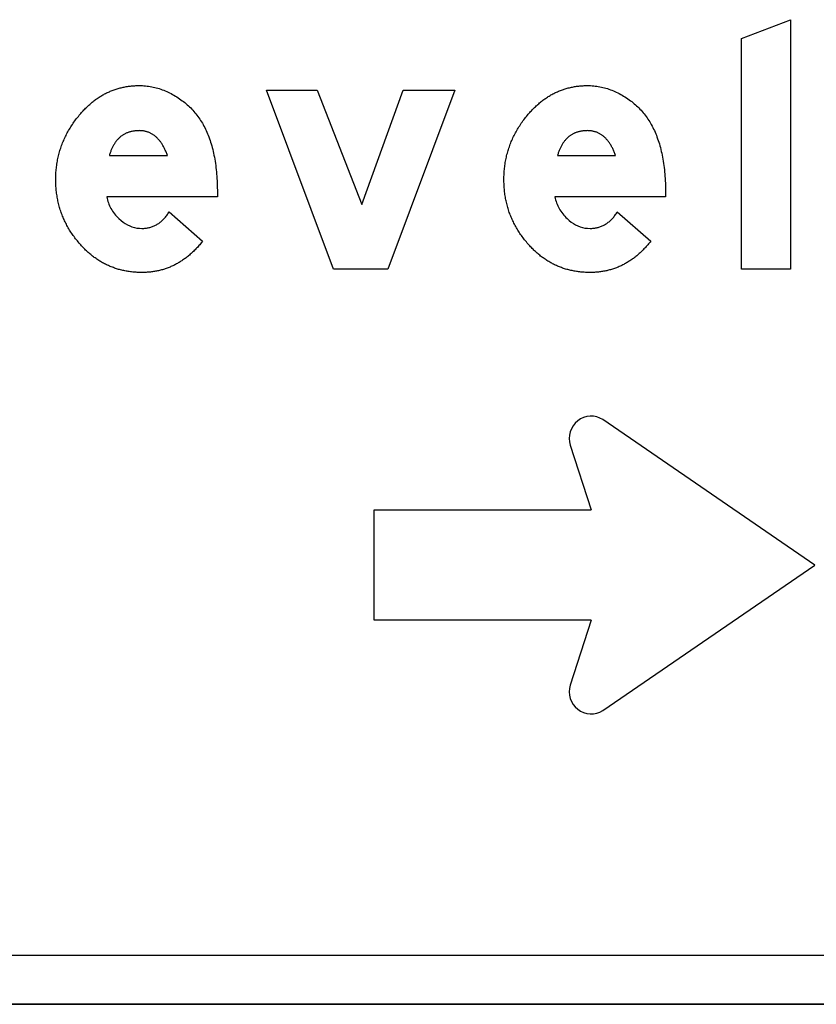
# Model space of a CAD drawing. Header units: millimetres. Extents: x 150 to 408, y 124 to 210.
# Tile 2 of 17: x 183 to 215, y 124 to 164. Entities that reach past the tile are written whole.
import ezdxf

# ---------------------------------------------------------------- set-up
doc = ezdxf.new("R2010")
doc.units = ezdxf.units.MM

msp = doc.modelspace()

# ---------------------------------------------------------------- linework, layer by layer
for p, q in [((215, 141.925, 1), (206.343869, 147.862027, 1)), ((215, 141.925, 1), (206.343869, 147.862027, 1)), ((205.008663, 146.823077, 1), (205.865, 144.175, 1)), ((205.008663, 146.823077, 1), (205.865, 144.175, 1)), ((197, 139.675, 1), (197, 144.175, 1)), ((197, 144.175, 1), (205.865, 144.175, 1)), ((197, 139.675, 1), (197, 144.175, 1)), ((197, 144.175, 1), (205.865, 144.175, 1)), ((206.343869, 135.987974, 1), (215, 141.925, 1)), ((206.343869, 135.987974, 1), (215, 141.925, 1)), ((205.865, 139.675, 1), (197, 139.675, 1)), ((205.865, 139.675, 1), (197, 139.675, 1)), ((205.865, 139.675, 1), (205.008663, 137.026923, 1)), ((205.865, 139.675, 1), (205.008663, 137.026923, 1)), ((159, 126, 1), (249, 126, 1)), ((159, 126, 1), (249, 126, 1)), ((159, 126, 1), (249, 126, 1)), ((159, 126, 1), (249, 126, 1)), ((150, 124, 1), (258, 124, 1)), ((150, 124, 1), (258, 124, 1)), ((249, 124, 1), (159, 124, 1)), ((249, 124, 1), (159, 124, 1)), ((249, 124, 1), (159, 124, 1)), ((249, 124, 1), (159, 124, 1))]:
    msp.add_line(p, q)
for points in [[(214.001761, 154.005302), (212.001761, 154.005302), (212.001761, 163.412614), (214.001761, 164.182364), (214.001761, 154.005302)], [(214.001761, 154.005302), (212.001761, 154.005302), (212.001761, 163.412614), (214.001761, 164.182364), (214.001761, 154.005302)], [(188.630449, 156.334614), (190.000074, 155.144989), (189.96983, 155.107077), (189.939381, 155.069734), (189.908727, 155.032962), (189.877868, 154.996759), (189.846804, 154.961127), (189.815536, 154.926065), (189.784062, 154.891573), (189.752384, 154.857651), (189.720501, 154.824299), (189.688413, 154.791518), (189.65612, 154.759306), (189.623622, 154.727665), (189.59092, 154.696593), (189.558012, 154.666092), (189.5249, 154.636161), (189.491583, 154.6068), (189.458061, 154.578009), (189.424334, 154.549789), (189.390402, 154.522138), (189.356266, 154.495057), (189.321924, 154.468547), (189.287378, 154.442607), (189.252627, 154.417237), (189.217671, 154.392437), (189.18251, 154.368207), (189.147144, 154.344547), (189.111573, 154.321457), (189.075798, 154.298938), (189.039818, 154.276988), (189.003632, 154.255609), (188.967242, 154.2348), (188.930647, 154.21456), (188.893847, 154.194891), (188.856843, 154.175793), (188.819633, 154.157264), (188.782219, 154.139305), (188.7446, 154.121917), (188.706776, 154.105098), (188.668747, 154.08885), (188.630513, 154.073172), (188.592074, 154.058064), (188.55343, 154.043526), (188.514582, 154.029558), (188.475529, 154.01616), (188.436271, 154.003333), (188.396808, 153.991075), (188.35714, 153.979388), (188.317267, 153.96827), (188.277189, 153.957723), (188.236907, 153.947746), (188.19642, 153.938339), (188.155727, 153.929503), (188.11483, 153.921236), (188.073729, 153.913539), (188.032422, 153.906413), (187.99091, 153.899856), (187.949194, 153.89387), (187.907272, 153.888454), (187.865146, 153.883608), (187.822815, 153.879332), (187.780279, 153.875627), (187.737538, 153.872491), (187.694593, 153.869925), (187.651442, 153.86793), (187.608087, 153.866505), (187.564526, 153.86565), (187.520761, 153.865364), (187.47265, 153.865657), (187.424795, 153.866533), (187.377197, 153.867994), (187.329856, 153.870039), (187.282772, 153.872669), (187.235945, 153.875883), (187.189375, 153.879681), (187.143061, 153.884063), (187.097005, 153.88903), (187.051205, 153.894582), (187.005663, 153.900717), (186.960377, 153.907437), (186.915348, 153.914741), (186.870576, 153.92263), (186.826061, 153.931103), (186.781803, 153.94016), (186.737802, 153.949802), (186.694057, 153.960028), (186.65057, 153.970838), (186.607339, 153.982233), (186.564366, 153.994212), (186.521649, 154.006775), (186.479189, 154.019923), (186.436986, 154.033655), (186.39504, 154.047971), (186.353351, 154.062872), (186.311918, 154.078357), (186.270743, 154.094426), (186.229824, 154.11108), (186.189163, 154.128318), (186.148758, 154.14614), (186.10861, 154.164547), (186.068719, 154.183538), (186.029085, 154.203114), (185.989708, 154.223273), (185.950588, 154.244018), (185.911725, 154.265346), (185.873118, 154.287259), (185.834769, 154.309756), (185.796676, 154.332837), (185.75884, 154.356503), (185.721261, 154.380753), (185.683939, 154.405588), (185.646874, 154.431007), (185.610066, 154.45701), (185.573515, 154.483597), (185.537221, 154.510769), (185.501183, 154.538525), (185.465403, 154.566866), (185.429879, 154.595791), (185.394612, 154.6253), (185.359602, 154.655394), (185.324849, 154.686072), (185.290353, 154.717334), (185.256114, 154.74918), (185.222132, 154.781611), (185.188406, 154.814627), (185.154938, 154.848226), (185.121726, 154.88241), (185.088772, 154.917179), (185.056074, 154.952531), (185.023633, 154.988468), (184.991449, 155.024989), (184.954455, 155.067384), (184.918165, 155.110064), (184.88258, 155.153028), (184.847699, 155.196277), (184.813524, 155.23981), (184.780052, 155.283628), (184.747286, 155.327731), (184.715224, 155.372119), (184.683867, 155.416791), (184.653215, 155.461749), (184.623267, 155.50699), (184.594024, 155.552517), (184.565485, 155.598328), (184.537651, 155.644424), (184.510522, 155.690805), (184.484098, 155.73747), (184.458378, 155.78442), (184.433362, 155.831655), (184.409052, 155.879174), (184.385446, 155.926979), (184.362545, 155.975068), (184.340348, 156.023441), (184.318856, 156.072099), (184.298069, 156.121043), (184.277986, 156.17027), (184.258608, 156.219783), (184.239935, 156.26958), (184.221966, 156.319662), (184.204702, 156.370028), (184.188143, 156.42068), (184.172288, 156.471616), (184.157138, 156.522836), (184.142692, 156.574342), (184.128952, 156.626132), (184.115915, 156.678207), (184.103584, 156.730566), (184.091957, 156.783211), (184.081035, 156.83614), (184.070818, 156.889353), (184.061305, 156.942852), (184.052497, 156.996635), (184.044393, 157.050703), (184.036994, 157.105055), (184.0303, 157.159692), (184.02431, 157.214614), (184.019025, 157.269821), (184.014445, 157.325312), (184.01057, 157.381088), (184.007399, 157.437149), (184.004932, 157.493495), (184.003171, 157.550125), (184.002114, 157.60704), (184.001761, 157.664239), (184.002145, 157.722504), (184.003297, 157.780529), (184.005216, 157.838314), (184.007904, 157.895859), (184.011359, 157.953164), (184.015582, 158.010229), (184.020572, 158.067054), (184.026331, 158.123639), (184.032857, 158.179984), (184.040151, 158.236089), (184.048213, 158.291954), (184.057043, 158.347579), (184.06664, 158.402964), (184.077006, 158.458109), (184.088139, 158.513014), (184.10004, 158.567679), (184.112708, 158.622104), (184.126145, 158.676289), (184.140349, 158.730234), (184.155321, 158.783939), (184.171061, 158.837404), (184.187569, 158.890629), (184.204844, 158.943614), (184.222888, 158.996359), (184.241699, 159.048864), (184.261278, 159.101129), (184.281624, 159.153154), (184.302739, 159.204939), (184.324621, 159.256484), (184.347271, 159.307789), (184.370689, 159.358854), (184.394875, 159.409679), (184.419828, 159.460264), (184.44555, 159.510609), (184.472039, 159.560714), (184.499296, 159.610579), (184.52732, 159.660204), (184.556113, 159.709589), (184.585673, 159.758734), (184.616001, 159.807639), (184.647097, 159.856304), (184.678961, 159.904729), (184.711592, 159.952914), (184.744992, 160.000859), (184.779159, 160.048564), (184.814094, 160.096029), (184.849796, 160.143254), (184.886267, 160.190239), (184.923505, 160.236984), (184.961511, 160.283489), (184.992861, 160.320997), (185.024431, 160.357914), (185.056221, 160.39424), (185.08823, 160.429975), (185.120458, 160.46512), (185.152907, 160.499674), (185.185575, 160.533637), (185.218463, 160.56701), (185.25157, 160.599792), (185.284897, 160.631983), (185.318444, 160.663584), (185.35221, 160.694594), (185.386196, 160.725014), (185.420402, 160.754842), (185.454827, 160.78408), (185.489472, 160.812728), (185.524337, 160.840784), (185.559421, 160.868251), (185.594725, 160.895126), (185.630249, 160.921411), (185.665993, 160.947105), (185.701956, 160.972208), (185.738138, 160.996721), (185.774541, 161.020643), (185.811163, 161.043974), (185.848004, 161.066715), (185.885066, 161.088865), (185.922347, 161.110424), (185.959848, 161.131393), (185.997568, 161.151771), (186.035508, 161.171558), (186.073668, 161.190755), (186.112047, 161.209361), (186.150646, 161.227377), (186.189465, 161.244801), (186.228503, 161.261635), (186.267761, 161.277879), (186.307239, 161.293531), (186.346936, 161.308593), (186.386853, 161.323065), (186.42699, 161.336945), (186.467346, 161.350235), (186.507922, 161.362935), (186.548718, 161.375043), (186.589733, 161.386561), (186.630968, 161.397489), (186.672423, 161.407826), (186.714097, 161.417572), (186.755991, 161.426727), (186.798105, 161.435292), (186.840438, 161.443266), (186.882991, 161.450649), (186.925764, 161.457442), (186.968756, 161.463644), (187.011968, 161.469255), (187.0554, 161.474276), (187.099051, 161.478706), (187.142922, 161.482545), (187.187013, 161.485794), (187.231323, 161.488452), (187.275853, 161.490519), (187.320603, 161.491996), (187.365572, 161.492882), (187.410761, 161.493177), (187.475064, 161.492436), (187.53912, 161.490215), (187.602929, 161.486512), (187.666491, 161.481328), (187.729807, 161.474663), (187.792876, 161.466516), (187.855698, 161.456889), (187.918273, 161.445781), (187.980602, 161.433191), (188.042684, 161.41912), (188.104519, 161.403568), (188.166107, 161.386535), (188.227449, 161.368021), (188.288544, 161.348025), (188.349392, 161.326549), (188.409993, 161.303591), (188.470348, 161.279152), (188.530456, 161.253233), (188.590317, 161.225831), (188.649931, 161.196949), (188.709299, 161.166586), (188.76842, 161.134741), (188.827294, 161.101416), (188.885922, 161.066609), (188.944303, 161.030321), (189.002437, 160.992552), (189.060324, 160.953302), (189.114296, 160.915586), (189.167282, 160.876895), (189.219281, 160.83723), (189.270294, 160.796589), (189.32032, 160.754974), (189.369359, 160.712383), (189.417412, 160.668818), (189.464478, 160.624278), (189.510558, 160.578763), (189.555652, 160.532273), (189.599758, 160.484809), (189.642879, 160.436369), (189.685012, 160.386955), (189.726159, 160.336565), (189.76632, 160.285201), (189.805494, 160.232862), (189.843681, 160.179548), (189.880882, 160.125259), (189.917097, 160.069995), (189.952324, 160.013757), (189.986566, 159.956543), (190.01982, 159.898355), (190.052089, 159.839192), (190.08337, 159.779053), (190.113665, 159.71794), (190.142974, 159.655853), (190.171296, 159.59279), (190.198631, 159.528752), (190.22498, 159.463739), (190.251281, 159.395339), (190.276625, 159.325817), (190.301013, 159.255173), (190.324445, 159.183407), (190.34692, 159.110518), (190.368439, 159.036508), (190.389002, 158.961376), (190.408608, 158.885122), (190.427257, 158.807746), (190.444951, 158.729248), (190.461688, 158.649628), (190.477468, 158.568886), (190.492292, 158.487022), (190.50616, 158.404036), (190.519071, 158.319929), (190.531026, 158.234699), (190.542025, 158.148347), (190.552067, 158.060873), (190.561152, 157.972277), (190.569282, 157.88256), (190.576455, 157.79172), (190.582671, 157.699758), (190.587931, 157.606675), (190.592235, 157.512469), (190.595583, 157.417142), (190.597974, 157.320692), (190.599408, 157.22312), (190.599886, 157.124427), (190.599886, 156.954489), (186.081136, 156.954489), (186.094808, 156.891263), (186.110822, 156.829052), (186.129179, 156.767857), (186.149879, 156.707677), (186.172921, 156.648513), (186.198306, 156.590364), (186.226034, 156.533232), (186.256105, 156.477114), (186.288519, 156.422013), (186.323275, 156.367927), (186.360374, 156.314857), (186.399816, 156.262802), (186.441601, 156.211763), (186.485728, 156.161739), (186.532198, 156.112732), (186.581011, 156.064739), (186.665786, 155.988741), (186.752161, 155.920744), (186.840136, 155.860751), (186.929711, 155.808759), (187.020886, 155.764771), (187.114461, 155.728782), (187.211236, 155.700791), (187.311211, 155.680797), (187.414386, 155.668801), (187.520761, 155.664802), (187.558876, 155.665319), (187.596574, 155.666869), (187.633856, 155.669453), (187.67072, 155.673071), (187.707169, 155.677723), (187.743201, 155.683408), (187.778816, 155.690127), (187.814014, 155.697879), (187.848797, 155.706665), (187.883162, 155.716485), (187.917111, 155.727338), (187.950643, 155.739226), (187.983759, 155.752146), (188.016458, 155.766101), (188.048741, 155.781089), (188.080607, 155.797111), (188.112057, 155.814166), (188.14309, 155.832255), (188.173706, 155.851378), (188.203906, 155.871534), (188.233689, 155.892724), (188.263056, 155.914948), (188.292006, 155.938205), (188.320539, 155.962496), (188.348656, 155.987821), (188.376356, 156.014179), (188.40364, 156.041572), (188.430508, 156.069997), (188.456958, 156.099457), (188.482992, 156.12995), (188.50861, 156.161476), (188.533811, 156.194037), (188.558595, 156.227631), (188.582963, 156.262258), (188.606914, 156.29792), (188.630449, 156.334614)], [(188.630449, 156.334614), (190.000074, 155.144989), (189.96983, 155.107077), (189.939381, 155.069734), (189.908727, 155.032962), (189.877868, 154.996759), (189.846804, 154.961127), (189.815536, 154.926065), (189.784062, 154.891573), (189.752384, 154.857651), (189.720501, 154.824299), (189.688413, 154.791518), (189.65612, 154.759306), (189.623622, 154.727665), (189.59092, 154.696593), (189.558012, 154.666092), (189.5249, 154.636161), (189.491583, 154.6068), (189.458061, 154.578009), (189.424334, 154.549789), (189.390402, 154.522138), (189.356266, 154.495057), (189.321924, 154.468547), (189.287378, 154.442607), (189.252627, 154.417237), (189.217671, 154.392437), (189.18251, 154.368207), (189.147144, 154.344547), (189.111573, 154.321457), (189.075798, 154.298938), (189.039818, 154.276988), (189.003632, 154.255609), (188.967242, 154.2348), (188.930647, 154.21456), (188.893847, 154.194891), (188.856843, 154.175793), (188.819633, 154.157264), (188.782219, 154.139305), (188.7446, 154.121917), (188.706776, 154.105098), (188.668747, 154.08885), (188.630513, 154.073172), (188.592074, 154.058064), (188.55343, 154.043526), (188.514582, 154.029558), (188.475529, 154.01616), (188.436271, 154.003333), (188.396808, 153.991075), (188.35714, 153.979388), (188.317267, 153.96827), (188.277189, 153.957723), (188.236907, 153.947746), (188.19642, 153.938339), (188.155727, 153.929503), (188.11483, 153.921236), (188.073729, 153.913539), (188.032422, 153.906413), (187.99091, 153.899856), (187.949194, 153.89387), (187.907272, 153.888454), (187.865146, 153.883608), (187.822815, 153.879332), (187.780279, 153.875627), (187.737538, 153.872491), (187.694593, 153.869925), (187.651442, 153.86793), (187.608087, 153.866505), (187.564526, 153.86565), (187.520761, 153.865364), (187.47265, 153.865657), (187.424795, 153.866533), (187.377197, 153.867994), (187.329856, 153.870039), (187.282772, 153.872669), (187.235945, 153.875883), (187.189375, 153.879681), (187.143061, 153.884063), (187.097005, 153.88903), (187.051205, 153.894582), (187.005663, 153.900717), (186.960377, 153.907437), (186.915348, 153.914741), (186.870576, 153.92263), (186.826061, 153.931103), (186.781803, 153.94016), (186.737802, 153.949802), (186.694057, 153.960028), (186.65057, 153.970838), (186.607339, 153.982233), (186.564366, 153.994212), (186.521649, 154.006775), (186.479189, 154.019923), (186.436986, 154.033655), (186.39504, 154.047971), (186.353351, 154.062872), (186.311918, 154.078357), (186.270743, 154.094426), (186.229824, 154.11108), (186.189163, 154.128318), (186.148758, 154.14614), (186.10861, 154.164547), (186.068719, 154.183538), (186.029085, 154.203114), (185.989708, 154.223273), (185.950588, 154.244018), (185.911725, 154.265346), (185.873118, 154.287259), (185.834769, 154.309756), (185.796676, 154.332837), (185.75884, 154.356503), (185.721261, 154.380753), (185.683939, 154.405588), (185.646874, 154.431007), (185.610066, 154.45701), (185.573515, 154.483597), (185.537221, 154.510769), (185.501183, 154.538525), (185.465403, 154.566866), (185.429879, 154.595791), (185.394612, 154.6253), (185.359602, 154.655394), (185.324849, 154.686072), (185.290353, 154.717334), (185.256114, 154.74918), (185.222132, 154.781611), (185.188406, 154.814627), (185.154938, 154.848226), (185.121726, 154.88241), (185.088772, 154.917179), (185.056074, 154.952531), (185.023633, 154.988468), (184.991449, 155.024989), (184.954455, 155.067384), (184.918165, 155.110064), (184.88258, 155.153028), (184.847699, 155.196277), (184.813524, 155.23981), (184.780052, 155.283628), (184.747286, 155.327731), (184.715224, 155.372119), (184.683867, 155.416791), (184.653215, 155.461749), (184.623267, 155.50699), (184.594024, 155.552517), (184.565485, 155.598328), (184.537651, 155.644424), (184.510522, 155.690805), (184.484098, 155.73747), (184.458378, 155.78442), (184.433362, 155.831655), (184.409052, 155.879174), (184.385446, 155.926979), (184.362545, 155.975068), (184.340348, 156.023441), (184.318856, 156.072099), (184.298069, 156.121043), (184.277986, 156.17027), (184.258608, 156.219783), (184.239935, 156.26958), (184.221966, 156.319662), (184.204702, 156.370028), (184.188143, 156.42068), (184.172288, 156.471616), (184.157138, 156.522836), (184.142692, 156.574342), (184.128952, 156.626132), (184.115915, 156.678207), (184.103584, 156.730566), (184.091957, 156.783211), (184.081035, 156.83614), (184.070818, 156.889353), (184.061305, 156.942852), (184.052497, 156.996635), (184.044393, 157.050703), (184.036994, 157.105055), (184.0303, 157.159692), (184.02431, 157.214614), (184.019025, 157.269821), (184.014445, 157.325312), (184.01057, 157.381088), (184.007399, 157.437149), (184.004932, 157.493495), (184.003171, 157.550125), (184.002114, 157.60704), (184.001761, 157.664239), (184.002145, 157.722504), (184.003297, 157.780529), (184.005216, 157.838314), (184.007904, 157.895859), (184.011359, 157.953164), (184.015582, 158.010229), (184.020572, 158.067054), (184.026331, 158.123639), (184.032857, 158.179984), (184.040151, 158.236089), (184.048213, 158.291954), (184.057043, 158.347579), (184.06664, 158.402964), (184.077006, 158.458109), (184.088139, 158.513014), (184.10004, 158.567679), (184.112708, 158.622104), (184.126145, 158.676289), (184.140349, 158.730234), (184.155321, 158.783939), (184.171061, 158.837404), (184.187569, 158.890629), (184.204844, 158.943614), (184.222888, 158.996359), (184.241699, 159.048864), (184.261278, 159.101129), (184.281624, 159.153154), (184.302739, 159.204939), (184.324621, 159.256484), (184.347271, 159.307789), (184.370689, 159.358854), (184.394875, 159.409679), (184.419828, 159.460264), (184.44555, 159.510609), (184.472039, 159.560714), (184.499296, 159.610579), (184.52732, 159.660204), (184.556113, 159.709589), (184.585673, 159.758734), (184.616001, 159.807639), (184.647097, 159.856304), (184.678961, 159.904729), (184.711592, 159.952914), (184.744992, 160.000859), (184.779159, 160.048564), (184.814094, 160.096029), (184.849796, 160.143254), (184.886267, 160.190239), (184.923505, 160.236984), (184.961511, 160.283489), (184.992861, 160.320997), (185.024431, 160.357914), (185.056221, 160.39424), (185.08823, 160.429975), (185.120458, 160.46512), (185.152907, 160.499674), (185.185575, 160.533637), (185.218463, 160.56701), (185.25157, 160.599792), (185.284897, 160.631983), (185.318444, 160.663584), (185.35221, 160.694594), (185.386196, 160.725014), (185.420402, 160.754842), (185.454827, 160.78408), (185.489472, 160.812728), (185.524337, 160.840784), (185.559421, 160.868251), (185.594725, 160.895126), (185.630249, 160.921411), (185.665993, 160.947105), (185.701956, 160.972208), (185.738138, 160.996721), (185.774541, 161.020643), (185.811163, 161.043974), (185.848004, 161.066715), (185.885066, 161.088865), (185.922347, 161.110424), (185.959848, 161.131393), (185.997568, 161.151771), (186.035508, 161.171558), (186.073668, 161.190755), (186.112047, 161.209361), (186.150646, 161.227377), (186.189465, 161.244801), (186.228503, 161.261635), (186.267761, 161.277879), (186.307239, 161.293531), (186.346936, 161.308593), (186.386853, 161.323065), (186.42699, 161.336945), (186.467346, 161.350235), (186.507922, 161.362935), (186.548718, 161.375043), (186.589733, 161.386561), (186.630968, 161.397489), (186.672423, 161.407826), (186.714097, 161.417572), (186.755991, 161.426727), (186.798105, 161.435292), (186.840438, 161.443266), (186.882991, 161.450649), (186.925764, 161.457442), (186.968756, 161.463644), (187.011968, 161.469255), (187.0554, 161.474276), (187.099051, 161.478706), (187.142922, 161.482545), (187.187013, 161.485794), (187.231323, 161.488452), (187.275853, 161.490519), (187.320603, 161.491996), (187.365572, 161.492882), (187.410761, 161.493177), (187.475064, 161.492436), (187.53912, 161.490215), (187.602929, 161.486512), (187.666491, 161.481328), (187.729807, 161.474663), (187.792876, 161.466516), (187.855698, 161.456889), (187.918273, 161.445781), (187.980602, 161.433191), (188.042684, 161.41912), (188.104519, 161.403568), (188.166107, 161.386535), (188.227449, 161.368021), (188.288544, 161.348025), (188.349392, 161.326549), (188.409993, 161.303591), (188.470348, 161.279152), (188.530456, 161.253233), (188.590317, 161.225831), (188.649931, 161.196949), (188.709299, 161.166586), (188.76842, 161.134741), (188.827294, 161.101416), (188.885922, 161.066609), (188.944303, 161.030321), (189.002437, 160.992552), (189.060324, 160.953302), (189.114296, 160.915586), (189.167282, 160.876895), (189.219281, 160.83723), (189.270294, 160.796589), (189.32032, 160.754974), (189.369359, 160.712383), (189.417412, 160.668818), (189.464478, 160.624278), (189.510558, 160.578763), (189.555652, 160.532273), (189.599758, 160.484809), (189.642879, 160.436369), (189.685012, 160.386955), (189.726159, 160.336565), (189.76632, 160.285201), (189.805494, 160.232862), (189.843681, 160.179548), (189.880882, 160.125259), (189.917097, 160.069995), (189.952324, 160.013757), (189.986566, 159.956543), (190.01982, 159.898355), (190.052089, 159.839192), (190.08337, 159.779053), (190.113665, 159.71794), (190.142974, 159.655853), (190.171296, 159.59279), (190.198631, 159.528752), (190.22498, 159.463739), (190.251281, 159.395339), (190.276625, 159.325817), (190.301013, 159.255173), (190.324445, 159.183407), (190.34692, 159.110518), (190.368439, 159.036508), (190.389002, 158.961376), (190.408608, 158.885122), (190.427257, 158.807746), (190.444951, 158.729248), (190.461688, 158.649628), (190.477468, 158.568886), (190.492292, 158.487022), (190.50616, 158.404036), (190.519071, 158.319929), (190.531026, 158.234699), (190.542025, 158.148347), (190.552067, 158.060873), (190.561152, 157.972277), (190.569282, 157.88256), (190.576455, 157.79172), (190.582671, 157.699758), (190.587931, 157.606675), (190.592235, 157.512469), (190.595583, 157.417142), (190.597974, 157.320692), (190.599408, 157.22312), (190.599886, 157.124427), (190.599886, 156.954489), (186.081136, 156.954489), (186.094808, 156.891263), (186.110822, 156.829052), (186.129179, 156.767857), (186.149879, 156.707677), (186.172921, 156.648513), (186.198306, 156.590364), (186.226034, 156.533232), (186.256105, 156.477114), (186.288519, 156.422013), (186.323275, 156.367927), (186.360374, 156.314857), (186.399816, 156.262802), (186.441601, 156.211763), (186.485728, 156.161739), (186.532198, 156.112732), (186.581011, 156.064739), (186.665786, 155.988741), (186.752161, 155.920744), (186.840136, 155.860751), (186.929711, 155.808759), (187.020886, 155.764771), (187.114461, 155.728782), (187.211236, 155.700791), (187.311211, 155.680797), (187.414386, 155.668801), (187.520761, 155.664802), (187.558876, 155.665319), (187.596574, 155.666869), (187.633856, 155.669453), (187.67072, 155.673071), (187.707169, 155.677723), (187.743201, 155.683408), (187.778816, 155.690127), (187.814014, 155.697879), (187.848797, 155.706665), (187.883162, 155.716485), (187.917111, 155.727338), (187.950643, 155.739226), (187.983759, 155.752146), (188.016458, 155.766101), (188.048741, 155.781089), (188.080607, 155.797111), (188.112057, 155.814166), (188.14309, 155.832255), (188.173706, 155.851378), (188.203906, 155.871534), (188.233689, 155.892724), (188.263056, 155.914948), (188.292006, 155.938205), (188.320539, 155.962496), (188.348656, 155.987821), (188.376356, 156.014179), (188.40364, 156.041572), (188.430508, 156.069997), (188.456958, 156.099457), (188.482992, 156.12995), (188.50861, 156.161476), (188.533811, 156.194037), (188.558595, 156.227631), (188.582963, 156.262258), (188.606914, 156.29792), (188.630449, 156.334614)], [(195.340949, 154.005302), (192.601761, 161.303239), (194.671199, 161.303239), (196.500636, 156.644552), (198.190136, 161.303239), (200.299574, 161.303239), (197.560324, 154.005302), (195.340949, 154.005302)], [(195.340949, 154.005302), (192.601761, 161.303239), (194.671199, 161.303239), (196.500636, 156.644552), (198.190136, 161.303239), (200.299574, 161.303239), (197.560324, 154.005302), (195.340949, 154.005302)], [(206.930449, 156.334614), (208.300074, 155.144989), (208.26983, 155.107077), (208.239381, 155.069734), (208.208727, 155.032962), (208.177868, 154.996759), (208.146804, 154.961127), (208.115536, 154.926065), (208.084062, 154.891573), (208.052384, 154.857651), (208.020501, 154.824299), (207.988413, 154.791518), (207.95612, 154.759306), (207.923622, 154.727665), (207.89092, 154.696593), (207.858012, 154.666092), (207.8249, 154.636161), (207.791583, 154.6068), (207.758061, 154.578009), (207.724334, 154.549789), (207.690402, 154.522138), (207.656266, 154.495057), (207.621924, 154.468547), (207.587378, 154.442607), (207.552627, 154.417237), (207.517671, 154.392437), (207.48251, 154.368207), (207.447144, 154.344547), (207.411573, 154.321457), (207.375798, 154.298938), (207.339818, 154.276988), (207.303632, 154.255609), (207.267242, 154.2348), (207.230647, 154.21456), (207.193847, 154.194891), (207.156843, 154.175793), (207.119633, 154.157264), (207.082219, 154.139305), (207.0446, 154.121917), (207.006776, 154.105098), (206.968747, 154.08885), (206.930513, 154.073172), (206.892074, 154.058064), (206.85343, 154.043526), (206.814582, 154.029558), (206.775529, 154.01616), (206.736271, 154.003333), (206.696808, 153.991075), (206.65714, 153.979388), (206.617267, 153.96827), (206.577189, 153.957723), (206.536907, 153.947746), (206.49642, 153.938339), (206.455727, 153.929503), (206.41483, 153.921236), (206.373729, 153.913539), (206.332422, 153.906413), (206.29091, 153.899856), (206.249194, 153.89387), (206.207272, 153.888454), (206.165146, 153.883608), (206.122815, 153.879332), (206.080279, 153.875627), (206.037538, 153.872491), (205.994593, 153.869925), (205.951442, 153.86793), (205.908087, 153.866505), (205.864526, 153.86565), (205.820761, 153.865364), (205.77265, 153.865657), (205.724795, 153.866533), (205.677197, 153.867994), (205.629856, 153.870039), (205.582772, 153.872669), (205.535945, 153.875883), (205.489375, 153.879681), (205.443061, 153.884063), (205.397005, 153.88903), (205.351205, 153.894582), (205.305663, 153.900717), (205.260377, 153.907437), (205.215348, 153.914741), (205.170576, 153.92263), (205.126061, 153.931103), (205.081803, 153.94016), (205.037802, 153.949802), (204.994057, 153.960028), (204.95057, 153.970838), (204.907339, 153.982233), (204.864366, 153.994212), (204.821649, 154.006775), (204.779189, 154.019923), (204.736986, 154.033655), (204.69504, 154.047971), (204.653351, 154.062872), (204.611918, 154.078357), (204.570743, 154.094426), (204.529824, 154.11108), (204.489163, 154.128318), (204.448758, 154.14614), (204.40861, 154.164547), (204.368719, 154.183538), (204.329085, 154.203114), (204.289708, 154.223273), (204.250588, 154.244018), (204.211725, 154.265346), (204.173118, 154.287259), (204.134769, 154.309756), (204.096676, 154.332837), (204.05884, 154.356503), (204.021261, 154.380753), (203.983939, 154.405588), (203.946874, 154.431007), (203.910066, 154.45701), (203.873515, 154.483597), (203.837221, 154.510769), (203.801183, 154.538525), (203.765403, 154.566866), (203.729879, 154.595791), (203.694612, 154.6253), (203.659602, 154.655394), (203.624849, 154.686072), (203.590353, 154.717334), (203.556114, 154.74918), (203.522132, 154.781611), (203.488406, 154.814627), (203.454938, 154.848226), (203.421726, 154.88241), (203.388772, 154.917179), (203.356074, 154.952531), (203.323633, 154.988468), (203.291449, 155.024989), (203.254455, 155.067384), (203.218165, 155.110064), (203.18258, 155.153028), (203.147699, 155.196277), (203.113524, 155.23981), (203.080052, 155.283628), (203.047286, 155.327731), (203.015224, 155.372119), (202.983867, 155.416791), (202.953215, 155.461749), (202.923267, 155.50699), (202.894024, 155.552517), (202.865485, 155.598328), (202.837651, 155.644424), (202.810522, 155.690805), (202.784098, 155.73747), (202.758378, 155.78442), (202.733362, 155.831655), (202.709052, 155.879174), (202.685446, 155.926979), (202.662545, 155.975068), (202.640348, 156.023441), (202.618856, 156.072099), (202.598069, 156.121043), (202.577986, 156.17027), (202.558608, 156.219783), (202.539935, 156.26958), (202.521966, 156.319662), (202.504702, 156.370028), (202.488143, 156.42068), (202.472288, 156.471616), (202.457138, 156.522836), (202.442692, 156.574342), (202.428952, 156.626132), (202.415915, 156.678207), (202.403584, 156.730566), (202.391957, 156.783211), (202.381035, 156.83614), (202.370818, 156.889353), (202.361305, 156.942852), (202.352497, 156.996635), (202.344393, 157.050703), (202.336994, 157.105055), (202.3303, 157.159692), (202.32431, 157.214614), (202.319025, 157.269821), (202.314445, 157.325312), (202.31057, 157.381088), (202.307399, 157.437149), (202.304932, 157.493495), (202.303171, 157.550125), (202.302114, 157.60704), (202.301761, 157.664239), (202.302145, 157.722504), (202.303297, 157.780529), (202.305216, 157.838314), (202.307904, 157.895859), (202.311359, 157.953164), (202.315582, 158.010229), (202.320572, 158.067054), (202.326331, 158.123639), (202.332857, 158.179984), (202.340151, 158.236089), (202.348213, 158.291954), (202.357043, 158.347579), (202.36664, 158.402964), (202.377006, 158.458109), (202.388139, 158.513014), (202.40004, 158.567679), (202.412708, 158.622104), (202.426145, 158.676289), (202.440349, 158.730234), (202.455321, 158.783939), (202.471061, 158.837404), (202.487569, 158.890629), (202.504844, 158.943614), (202.522888, 158.996359), (202.541699, 159.048864), (202.561278, 159.101129), (202.581624, 159.153154), (202.602739, 159.204939), (202.624621, 159.256484), (202.647271, 159.307789), (202.670689, 159.358854), (202.694875, 159.409679), (202.719828, 159.460264), (202.74555, 159.510609), (202.772039, 159.560714), (202.799296, 159.610579), (202.82732, 159.660204), (202.856113, 159.709589), (202.885673, 159.758734), (202.916001, 159.807639), (202.947097, 159.856304), (202.978961, 159.904729), (203.011592, 159.952914), (203.044992, 160.000859), (203.079159, 160.048564), (203.114094, 160.096029), (203.149796, 160.143254), (203.186267, 160.190239), (203.223505, 160.236984), (203.261511, 160.283489), (203.292861, 160.320997), (203.324431, 160.357914), (203.356221, 160.39424), (203.38823, 160.429975), (203.420458, 160.46512), (203.452907, 160.499674), (203.485575, 160.533637), (203.518463, 160.56701), (203.55157, 160.599792), (203.584897, 160.631983), (203.618444, 160.663584), (203.65221, 160.694594), (203.686196, 160.725014), (203.720402, 160.754842), (203.754827, 160.78408), (203.789472, 160.812728), (203.824337, 160.840784), (203.859421, 160.868251), (203.894725, 160.895126), (203.930249, 160.921411), (203.965993, 160.947105), (204.001956, 160.972208), (204.038138, 160.996721), (204.074541, 161.020643), (204.111163, 161.043974), (204.148004, 161.066715), (204.185066, 161.088865), (204.222347, 161.110424), (204.259848, 161.131393), (204.297568, 161.151771), (204.335508, 161.171558), (204.373668, 161.190755), (204.412047, 161.209361), (204.450646, 161.227377), (204.489465, 161.244801), (204.528503, 161.261635), (204.567761, 161.277879), (204.607239, 161.293531), (204.646936, 161.308593), (204.686853, 161.323065), (204.72699, 161.336945), (204.767346, 161.350235), (204.807922, 161.362935), (204.848718, 161.375043), (204.889733, 161.386561), (204.930968, 161.397489), (204.972423, 161.407826), (205.014097, 161.417572), (205.055991, 161.426727), (205.098105, 161.435292), (205.140438, 161.443266), (205.182991, 161.450649), (205.225764, 161.457442), (205.268756, 161.463644), (205.311968, 161.469255), (205.3554, 161.474276), (205.399051, 161.478706), (205.442922, 161.482545), (205.487013, 161.485794), (205.531323, 161.488452), (205.575853, 161.490519), (205.620603, 161.491996), (205.665572, 161.492882), (205.710761, 161.493177), (205.775064, 161.492436), (205.83912, 161.490215), (205.902929, 161.486512), (205.966491, 161.481328), (206.029807, 161.474663), (206.092876, 161.466516), (206.155698, 161.456889), (206.218273, 161.445781), (206.280602, 161.433191), (206.342684, 161.41912), (206.404519, 161.403568), (206.466107, 161.386535), (206.527449, 161.368021), (206.588544, 161.348025), (206.649392, 161.326549), (206.709993, 161.303591), (206.770348, 161.279152), (206.830456, 161.253233), (206.890317, 161.225831), (206.949931, 161.196949), (207.009299, 161.166586), (207.06842, 161.134741), (207.127294, 161.101416), (207.185922, 161.066609), (207.244303, 161.030321), (207.302437, 160.992552), (207.360324, 160.953302), (207.414296, 160.915586), (207.467282, 160.876895), (207.519281, 160.83723), (207.570294, 160.796589), (207.62032, 160.754974), (207.669359, 160.712383), (207.717412, 160.668818), (207.764478, 160.624278), (207.810558, 160.578763), (207.855652, 160.532273), (207.899758, 160.484809), (207.942879, 160.436369), (207.985012, 160.386955), (208.026159, 160.336565), (208.06632, 160.285201), (208.105494, 160.232862), (208.143681, 160.179548), (208.180882, 160.125259), (208.217097, 160.069995), (208.252324, 160.013757), (208.286566, 159.956543), (208.31982, 159.898355), (208.352089, 159.839192), (208.38337, 159.779053), (208.413665, 159.71794), (208.442974, 159.655853), (208.471296, 159.59279), (208.498631, 159.528752), (208.52498, 159.463739), (208.551281, 159.395339), (208.576625, 159.325817), (208.601013, 159.255173), (208.624445, 159.183407), (208.64692, 159.110518), (208.668439, 159.036508), (208.689002, 158.961376), (208.708608, 158.885122), (208.727257, 158.807746), (208.744951, 158.729248), (208.761688, 158.649628), (208.777468, 158.568886), (208.792292, 158.487022), (208.80616, 158.404036), (208.819071, 158.319929), (208.831026, 158.234699), (208.842025, 158.148347), (208.852067, 158.060873), (208.861152, 157.972277), (208.869282, 157.88256), (208.876455, 157.79172), (208.882671, 157.699758), (208.887931, 157.606675), (208.892235, 157.512469), (208.895583, 157.417142), (208.897974, 157.320692), (208.899408, 157.22312), (208.899886, 157.124427), (208.899886, 156.954489), (204.381136, 156.954489), (204.394808, 156.891263), (204.410822, 156.829052), (204.429179, 156.767857), (204.449879, 156.707677), (204.472921, 156.648513), (204.498306, 156.590364), (204.526034, 156.533232), (204.556105, 156.477114), (204.588519, 156.422013), (204.623275, 156.367927), (204.660374, 156.314857), (204.699816, 156.262802), (204.741601, 156.211763), (204.785728, 156.161739), (204.832198, 156.112732), (204.881011, 156.064739), (204.965786, 155.988741), (205.052161, 155.920744), (205.140136, 155.860751), (205.229711, 155.808759), (205.320886, 155.764771), (205.414461, 155.728782), (205.511236, 155.700791), (205.611211, 155.680797), (205.714386, 155.668801), (205.820761, 155.664802), (205.858876, 155.665319), (205.896574, 155.666869), (205.933856, 155.669453), (205.97072, 155.673071), (206.007169, 155.677723), (206.043201, 155.683408), (206.078816, 155.690127), (206.114014, 155.697879), (206.148797, 155.706665), (206.183162, 155.716485), (206.217111, 155.727338), (206.250643, 155.739226), (206.283759, 155.752146), (206.316458, 155.766101), (206.348741, 155.781089), (206.380607, 155.797111), (206.412057, 155.814166), (206.44309, 155.832255), (206.473706, 155.851378), (206.503906, 155.871534), (206.533689, 155.892724), (206.563056, 155.914948), (206.592006, 155.938205), (206.620539, 155.962496), (206.648656, 155.987821), (206.676356, 156.014179), (206.70364, 156.041572), (206.730508, 156.069997), (206.756958, 156.099457), (206.782992, 156.12995), (206.80861, 156.161476), (206.833811, 156.194037), (206.858595, 156.227631), (206.882963, 156.262258), (206.906914, 156.29792), (206.930449, 156.334614)], [(206.930449, 156.334614), (208.300074, 155.144989), (208.26983, 155.107077), (208.239381, 155.069734), (208.208727, 155.032962), (208.177868, 154.996759), (208.146804, 154.961127), (208.115536, 154.926065), (208.084062, 154.891573), (208.052384, 154.857651), (208.020501, 154.824299), (207.988413, 154.791518), (207.95612, 154.759306), (207.923622, 154.727665), (207.89092, 154.696593), (207.858012, 154.666092), (207.8249, 154.636161), (207.791583, 154.6068), (207.758061, 154.578009), (207.724334, 154.549789), (207.690402, 154.522138), (207.656266, 154.495057), (207.621924, 154.468547), (207.587378, 154.442607), (207.552627, 154.417237), (207.517671, 154.392437), (207.48251, 154.368207), (207.447144, 154.344547), (207.411573, 154.321457), (207.375798, 154.298938), (207.339818, 154.276988), (207.303632, 154.255609), (207.267242, 154.2348), (207.230647, 154.21456), (207.193847, 154.194891), (207.156843, 154.175793), (207.119633, 154.157264), (207.082219, 154.139305), (207.0446, 154.121917), (207.006776, 154.105098), (206.968747, 154.08885), (206.930513, 154.073172), (206.892074, 154.058064), (206.85343, 154.043526), (206.814582, 154.029558), (206.775529, 154.01616), (206.736271, 154.003333), (206.696808, 153.991075), (206.65714, 153.979388), (206.617267, 153.96827), (206.577189, 153.957723), (206.536907, 153.947746), (206.49642, 153.938339), (206.455727, 153.929503), (206.41483, 153.921236), (206.373729, 153.913539), (206.332422, 153.906413), (206.29091, 153.899856), (206.249194, 153.89387), (206.207272, 153.888454), (206.165146, 153.883608), (206.122815, 153.879332), (206.080279, 153.875627), (206.037538, 153.872491), (205.994593, 153.869925), (205.951442, 153.86793), (205.908087, 153.866505), (205.864526, 153.86565), (205.820761, 153.865364), (205.77265, 153.865657), (205.724795, 153.866533), (205.677197, 153.867994), (205.629856, 153.870039), (205.582772, 153.872669), (205.535945, 153.875883), (205.489375, 153.879681), (205.443061, 153.884063), (205.397005, 153.88903), (205.351205, 153.894582), (205.305663, 153.900717), (205.260377, 153.907437), (205.215348, 153.914741), (205.170576, 153.92263), (205.126061, 153.931103), (205.081803, 153.94016), (205.037802, 153.949802), (204.994057, 153.960028), (204.95057, 153.970838), (204.907339, 153.982233), (204.864366, 153.994212), (204.821649, 154.006775), (204.779189, 154.019923), (204.736986, 154.033655), (204.69504, 154.047971), (204.653351, 154.062872), (204.611918, 154.078357), (204.570743, 154.094426), (204.529824, 154.11108), (204.489163, 154.128318), (204.448758, 154.14614), (204.40861, 154.164547), (204.368719, 154.183538), (204.329085, 154.203114), (204.289708, 154.223273), (204.250588, 154.244018), (204.211725, 154.265346), (204.173118, 154.287259), (204.134769, 154.309756), (204.096676, 154.332837), (204.05884, 154.356503), (204.021261, 154.380753), (203.983939, 154.405588), (203.946874, 154.431007), (203.910066, 154.45701), (203.873515, 154.483597), (203.837221, 154.510769), (203.801183, 154.538525), (203.765403, 154.566866), (203.729879, 154.595791), (203.694612, 154.6253), (203.659602, 154.655394), (203.624849, 154.686072), (203.590353, 154.717334), (203.556114, 154.74918), (203.522132, 154.781611), (203.488406, 154.814627), (203.454938, 154.848226), (203.421726, 154.88241), (203.388772, 154.917179), (203.356074, 154.952531), (203.323633, 154.988468), (203.291449, 155.024989), (203.254455, 155.067384), (203.218165, 155.110064), (203.18258, 155.153028), (203.147699, 155.196277), (203.113524, 155.23981), (203.080052, 155.283628), (203.047286, 155.327731), (203.015224, 155.372119), (202.983867, 155.416791), (202.953215, 155.461749), (202.923267, 155.50699), (202.894024, 155.552517), (202.865485, 155.598328), (202.837651, 155.644424), (202.810522, 155.690805), (202.784098, 155.73747), (202.758378, 155.78442), (202.733362, 155.831655), (202.709052, 155.879174), (202.685446, 155.926979), (202.662545, 155.975068), (202.640348, 156.023441), (202.618856, 156.072099), (202.598069, 156.121043), (202.577986, 156.17027), (202.558608, 156.219783), (202.539935, 156.26958), (202.521966, 156.319662), (202.504702, 156.370028), (202.488143, 156.42068), (202.472288, 156.471616), (202.457138, 156.522836), (202.442692, 156.574342), (202.428952, 156.626132), (202.415915, 156.678207), (202.403584, 156.730566), (202.391957, 156.783211), (202.381035, 156.83614), (202.370818, 156.889353), (202.361305, 156.942852), (202.352497, 156.996635), (202.344393, 157.050703), (202.336994, 157.105055), (202.3303, 157.159692), (202.32431, 157.214614), (202.319025, 157.269821), (202.314445, 157.325312), (202.31057, 157.381088), (202.307399, 157.437149), (202.304932, 157.493495), (202.303171, 157.550125), (202.302114, 157.60704), (202.301761, 157.664239), (202.302145, 157.722504), (202.303297, 157.780529), (202.305216, 157.838314), (202.307904, 157.895859), (202.311359, 157.953164), (202.315582, 158.010229), (202.320572, 158.067054), (202.326331, 158.123639), (202.332857, 158.179984), (202.340151, 158.236089), (202.348213, 158.291954), (202.357043, 158.347579), (202.36664, 158.402964), (202.377006, 158.458109), (202.388139, 158.513014), (202.40004, 158.567679), (202.412708, 158.622104), (202.426145, 158.676289), (202.440349, 158.730234), (202.455321, 158.783939), (202.471061, 158.837404), (202.487569, 158.890629), (202.504844, 158.943614), (202.522888, 158.996359), (202.541699, 159.048864), (202.561278, 159.101129), (202.581624, 159.153154), (202.602739, 159.204939), (202.624621, 159.256484), (202.647271, 159.307789), (202.670689, 159.358854), (202.694875, 159.409679), (202.719828, 159.460264), (202.74555, 159.510609), (202.772039, 159.560714), (202.799296, 159.610579), (202.82732, 159.660204), (202.856113, 159.709589), (202.885673, 159.758734), (202.916001, 159.807639), (202.947097, 159.856304), (202.978961, 159.904729), (203.011592, 159.952914), (203.044992, 160.000859), (203.079159, 160.048564), (203.114094, 160.096029), (203.149796, 160.143254), (203.186267, 160.190239), (203.223505, 160.236984), (203.261511, 160.283489), (203.292861, 160.320997), (203.324431, 160.357914), (203.356221, 160.39424), (203.38823, 160.429975), (203.420458, 160.46512), (203.452907, 160.499674), (203.485575, 160.533637), (203.518463, 160.56701), (203.55157, 160.599792), (203.584897, 160.631983), (203.618444, 160.663584), (203.65221, 160.694594), (203.686196, 160.725014), (203.720402, 160.754842), (203.754827, 160.78408), (203.789472, 160.812728), (203.824337, 160.840784), (203.859421, 160.868251), (203.894725, 160.895126), (203.930249, 160.921411), (203.965993, 160.947105), (204.001956, 160.972208), (204.038138, 160.996721), (204.074541, 161.020643), (204.111163, 161.043974), (204.148004, 161.066715), (204.185066, 161.088865), (204.222347, 161.110424), (204.259848, 161.131393), (204.297568, 161.151771), (204.335508, 161.171558), (204.373668, 161.190755), (204.412047, 161.209361), (204.450646, 161.227377), (204.489465, 161.244801), (204.528503, 161.261635), (204.567761, 161.277879), (204.607239, 161.293531), (204.646936, 161.308593), (204.686853, 161.323065), (204.72699, 161.336945), (204.767346, 161.350235), (204.807922, 161.362935), (204.848718, 161.375043), (204.889733, 161.386561), (204.930968, 161.397489), (204.972423, 161.407826), (205.014097, 161.417572), (205.055991, 161.426727), (205.098105, 161.435292), (205.140438, 161.443266), (205.182991, 161.450649), (205.225764, 161.457442), (205.268756, 161.463644), (205.311968, 161.469255), (205.3554, 161.474276), (205.399051, 161.478706), (205.442922, 161.482545), (205.487013, 161.485794), (205.531323, 161.488452), (205.575853, 161.490519), (205.620603, 161.491996), (205.665572, 161.492882), (205.710761, 161.493177), (205.775064, 161.492436), (205.83912, 161.490215), (205.902929, 161.486512), (205.966491, 161.481328), (206.029807, 161.474663), (206.092876, 161.466516), (206.155698, 161.456889), (206.218273, 161.445781), (206.280602, 161.433191), (206.342684, 161.41912), (206.404519, 161.403568), (206.466107, 161.386535), (206.527449, 161.368021), (206.588544, 161.348025), (206.649392, 161.326549), (206.709993, 161.303591), (206.770348, 161.279152), (206.830456, 161.253233), (206.890317, 161.225831), (206.949931, 161.196949), (207.009299, 161.166586), (207.06842, 161.134741), (207.127294, 161.101416), (207.185922, 161.066609), (207.244303, 161.030321), (207.302437, 160.992552), (207.360324, 160.953302), (207.414296, 160.915586), (207.467282, 160.876895), (207.519281, 160.83723), (207.570294, 160.796589), (207.62032, 160.754974), (207.669359, 160.712383), (207.717412, 160.668818), (207.764478, 160.624278), (207.810558, 160.578763), (207.855652, 160.532273), (207.899758, 160.484809), (207.942879, 160.436369), (207.985012, 160.386955), (208.026159, 160.336565), (208.06632, 160.285201), (208.105494, 160.232862), (208.143681, 160.179548), (208.180882, 160.125259), (208.217097, 160.069995), (208.252324, 160.013757), (208.286566, 159.956543), (208.31982, 159.898355), (208.352089, 159.839192), (208.38337, 159.779053), (208.413665, 159.71794), (208.442974, 159.655853), (208.471296, 159.59279), (208.498631, 159.528752), (208.52498, 159.463739), (208.551281, 159.395339), (208.576625, 159.325817), (208.601013, 159.255173), (208.624445, 159.183407), (208.64692, 159.110518), (208.668439, 159.036508), (208.689002, 158.961376), (208.708608, 158.885122), (208.727257, 158.807746), (208.744951, 158.729248), (208.761688, 158.649628), (208.777468, 158.568886), (208.792292, 158.487022), (208.80616, 158.404036), (208.819071, 158.319929), (208.831026, 158.234699), (208.842025, 158.148347), (208.852067, 158.060873), (208.861152, 157.972277), (208.869282, 157.88256), (208.876455, 157.79172), (208.882671, 157.699758), (208.887931, 157.606675), (208.892235, 157.512469), (208.895583, 157.417142), (208.897974, 157.320692), (208.899408, 157.22312), (208.899886, 157.124427), (208.899886, 156.954489), (204.381136, 156.954489), (204.394808, 156.891263), (204.410822, 156.829052), (204.429179, 156.767857), (204.449879, 156.707677), (204.472921, 156.648513), (204.498306, 156.590364), (204.526034, 156.533232), (204.556105, 156.477114), (204.588519, 156.422013), (204.623275, 156.367927), (204.660374, 156.314857), (204.699816, 156.262802), (204.741601, 156.211763), (204.785728, 156.161739), (204.832198, 156.112732), (204.881011, 156.064739), (204.965786, 155.988741), (205.052161, 155.920744), (205.140136, 155.860751), (205.229711, 155.808759), (205.320886, 155.764771), (205.414461, 155.728782), (205.511236, 155.700791), (205.611211, 155.680797), (205.714386, 155.668801), (205.820761, 155.664802), (205.858876, 155.665319), (205.896574, 155.666869), (205.933856, 155.669453), (205.97072, 155.673071), (206.007169, 155.677723), (206.043201, 155.683408), (206.078816, 155.690127), (206.114014, 155.697879), (206.148797, 155.706665), (206.183162, 155.716485), (206.217111, 155.727338), (206.250643, 155.739226), (206.283759, 155.752146), (206.316458, 155.766101), (206.348741, 155.781089), (206.380607, 155.797111), (206.412057, 155.814166), (206.44309, 155.832255), (206.473706, 155.851378), (206.503906, 155.871534), (206.533689, 155.892724), (206.563056, 155.914948), (206.592006, 155.938205), (206.620539, 155.962496), (206.648656, 155.987821), (206.676356, 156.014179), (206.70364, 156.041572), (206.730508, 156.069997), (206.756958, 156.099457), (206.782992, 156.12995), (206.80861, 156.161476), (206.833811, 156.194037), (206.858595, 156.227631), (206.882963, 156.262258), (206.906914, 156.29792), (206.930449, 156.334614)], [(186.191136, 158.643989), (188.560449, 158.643989), (188.546973, 158.681039), (188.533202, 158.717396), (188.519136, 158.753061), (188.504775, 158.788033), (188.490119, 158.822312), (188.475169, 158.855899), (188.459923, 158.888794), (188.444383, 158.920996), (188.428548, 158.952505), (188.412418, 158.983322), (188.395993, 159.013446), (188.379273, 159.042878), (188.362258, 159.071618), (188.344949, 159.099665), (188.327344, 159.127019), (188.309445, 159.153681), (188.291251, 159.17965), (188.272761, 159.204927), (188.253977, 159.229511), (188.234898, 159.253403), (188.215525, 159.276602), (188.195856, 159.299109), (188.175892, 159.320923), (188.155634, 159.342045), (188.135081, 159.362474), (188.114233, 159.382211), (188.09309, 159.401255), (188.071652, 159.419607), (188.049919, 159.437266), (188.027891, 159.454233), (188.005568, 159.470507), (187.982951, 159.486088), (187.960039, 159.500977), (187.936831, 159.515174), (187.913329, 159.528678), (187.889532, 159.541489), (187.86544, 159.553609), (187.841054, 159.565035), (187.816372, 159.575769), (187.791395, 159.58581), (187.766124, 159.595159), (187.740558, 159.603816), (187.714696, 159.61178), (187.68854, 159.619051), (187.66209, 159.62563), (187.635344, 159.631516), (187.608303, 159.63671), (187.580967, 159.641212), (187.553337, 159.645021), (187.525412, 159.648137), (187.497191, 159.650561), (187.468676, 159.652292), (187.439866, 159.653331), (187.410761, 159.653677), (187.37943, 159.653387), (187.348467, 159.652517), (187.317871, 159.651066), (187.287643, 159.649036), (187.257782, 159.646426), (187.228289, 159.643235), (187.199163, 159.639464), (187.170405, 159.635113), (187.142014, 159.630182), (187.113991, 159.624671), (187.086336, 159.61858), (187.059048, 159.611909), (187.032128, 159.604657), (187.005575, 159.596826), (186.97939, 159.588414), (186.953573, 159.579422), (186.928123, 159.569851), (186.90304, 159.559699), (186.878325, 159.548967), (186.853978, 159.537654), (186.829998, 159.525762), (186.806386, 159.51329), (186.783142, 159.500237), (186.760265, 159.486604), (186.737755, 159.472392), (186.715613, 159.457599), (186.693839, 159.442226), (186.672432, 159.426273), (186.651393, 159.409739), (186.630722, 159.392626), (186.610417, 159.374932), (186.590481, 159.356659), (186.570912, 159.337805), (186.551711, 159.318371), (186.532877, 159.298357), (186.514411, 159.277763), (186.496312, 159.256589), (186.478581, 159.234835), (186.461218, 159.212501), (186.444222, 159.189586), (186.427593, 159.166092), (186.411332, 159.142017), (186.395439, 159.117362), (186.379913, 159.092127), (186.364755, 159.066312), (186.349965, 159.039917), (186.335542, 159.012942), (186.321486, 158.985386), (186.307799, 158.957251), (186.294478, 158.928535), (186.281526, 158.899239), (186.26894, 158.869364), (186.256723, 158.838908), (186.244873, 158.807872), (186.23339, 158.776255), (186.222276, 158.744059), (186.211528, 158.711283), (186.201149, 158.677926), (186.191136, 158.643989)], [(186.191136, 158.643989), (188.560449, 158.643989), (188.546973, 158.681039), (188.533202, 158.717396), (188.519136, 158.753061), (188.504775, 158.788033), (188.490119, 158.822312), (188.475169, 158.855899), (188.459923, 158.888794), (188.444383, 158.920996), (188.428548, 158.952505), (188.412418, 158.983322), (188.395993, 159.013446), (188.379273, 159.042878), (188.362258, 159.071618), (188.344949, 159.099665), (188.327344, 159.127019), (188.309445, 159.153681), (188.291251, 159.17965), (188.272761, 159.204927), (188.253977, 159.229511), (188.234898, 159.253403), (188.215525, 159.276602), (188.195856, 159.299109), (188.175892, 159.320923), (188.155634, 159.342045), (188.135081, 159.362474), (188.114233, 159.382211), (188.09309, 159.401255), (188.071652, 159.419607), (188.049919, 159.437266), (188.027891, 159.454233), (188.005568, 159.470507), (187.982951, 159.486088), (187.960039, 159.500977), (187.936831, 159.515174), (187.913329, 159.528678), (187.889532, 159.541489), (187.86544, 159.553609), (187.841054, 159.565035), (187.816372, 159.575769), (187.791395, 159.58581), (187.766124, 159.595159), (187.740558, 159.603816), (187.714696, 159.61178), (187.68854, 159.619051), (187.66209, 159.62563), (187.635344, 159.631516), (187.608303, 159.63671), (187.580967, 159.641212), (187.553337, 159.645021), (187.525412, 159.648137), (187.497191, 159.650561), (187.468676, 159.652292), (187.439866, 159.653331), (187.410761, 159.653677), (187.37943, 159.653387), (187.348467, 159.652517), (187.317871, 159.651066), (187.287643, 159.649036), (187.257782, 159.646426), (187.228289, 159.643235), (187.199163, 159.639464), (187.170405, 159.635113), (187.142014, 159.630182), (187.113991, 159.624671), (187.086336, 159.61858), (187.059048, 159.611909), (187.032128, 159.604657), (187.005575, 159.596826), (186.97939, 159.588414), (186.953573, 159.579422), (186.928123, 159.569851), (186.90304, 159.559699), (186.878325, 159.548967), (186.853978, 159.537654), (186.829998, 159.525762), (186.806386, 159.51329), (186.783142, 159.500237), (186.760265, 159.486604), (186.737755, 159.472392), (186.715613, 159.457599), (186.693839, 159.442226), (186.672432, 159.426273), (186.651393, 159.409739), (186.630722, 159.392626), (186.610417, 159.374932), (186.590481, 159.356659), (186.570912, 159.337805), (186.551711, 159.318371), (186.532877, 159.298357), (186.514411, 159.277763), (186.496312, 159.256589), (186.478581, 159.234835), (186.461218, 159.212501), (186.444222, 159.189586), (186.427593, 159.166092), (186.411332, 159.142017), (186.395439, 159.117362), (186.379913, 159.092127), (186.364755, 159.066312), (186.349965, 159.039917), (186.335542, 159.012942), (186.321486, 158.985386), (186.307799, 158.957251), (186.294478, 158.928535), (186.281526, 158.899239), (186.26894, 158.869364), (186.256723, 158.838908), (186.244873, 158.807872), (186.23339, 158.776255), (186.222276, 158.744059), (186.211528, 158.711283), (186.201149, 158.677926), (186.191136, 158.643989)], [(204.491136, 158.643989), (206.860449, 158.643989), (206.846973, 158.681039), (206.833202, 158.717396), (206.819136, 158.753061), (206.804775, 158.788033), (206.790119, 158.822312), (206.775169, 158.855899), (206.759923, 158.888794), (206.744383, 158.920996), (206.728548, 158.952505), (206.712418, 158.983322), (206.695993, 159.013446), (206.679273, 159.042878), (206.662258, 159.071618), (206.644949, 159.099665), (206.627344, 159.127019), (206.609445, 159.153681), (206.591251, 159.17965), (206.572761, 159.204927), (206.553977, 159.229511), (206.534898, 159.253403), (206.515525, 159.276602), (206.495856, 159.299109), (206.475892, 159.320923), (206.455634, 159.342045), (206.435081, 159.362474), (206.414233, 159.382211), (206.39309, 159.401255), (206.371652, 159.419607), (206.349919, 159.437266), (206.327891, 159.454233), (206.305568, 159.470507), (206.282951, 159.486088), (206.260039, 159.500977), (206.236831, 159.515174), (206.213329, 159.528678), (206.189532, 159.541489), (206.16544, 159.553609), (206.141054, 159.565035), (206.116372, 159.575769), (206.091395, 159.58581), (206.066124, 159.595159), (206.040558, 159.603816), (206.014696, 159.61178), (205.98854, 159.619051), (205.96209, 159.62563), (205.935344, 159.631516), (205.908303, 159.63671), (205.880967, 159.641212), (205.853337, 159.645021), (205.825412, 159.648137), (205.797191, 159.650561), (205.768676, 159.652292), (205.739866, 159.653331), (205.710761, 159.653677), (205.67943, 159.653387), (205.648467, 159.652517), (205.617871, 159.651066), (205.587643, 159.649036), (205.557782, 159.646426), (205.528289, 159.643235), (205.499163, 159.639464), (205.470405, 159.635113), (205.442014, 159.630182), (205.413991, 159.624671), (205.386336, 159.61858), (205.359048, 159.611909), (205.332128, 159.604657), (205.305575, 159.596826), (205.27939, 159.588414), (205.253573, 159.579422), (205.228123, 159.569851), (205.20304, 159.559699), (205.178325, 159.548967), (205.153978, 159.537654), (205.129998, 159.525762), (205.106386, 159.51329), (205.083142, 159.500237), (205.060265, 159.486604), (205.037755, 159.472392), (205.015613, 159.457599), (204.993839, 159.442226), (204.972432, 159.426273), (204.951393, 159.409739), (204.930722, 159.392626), (204.910417, 159.374932), (204.890481, 159.356659), (204.870912, 159.337805), (204.851711, 159.318371), (204.832877, 159.298357), (204.814411, 159.277763), (204.796312, 159.256589), (204.778581, 159.234835), (204.761218, 159.212501), (204.744222, 159.189586), (204.727593, 159.166092), (204.711332, 159.142017), (204.695439, 159.117362), (204.679913, 159.092127), (204.664755, 159.066312), (204.649965, 159.039917), (204.635542, 159.012942), (204.621486, 158.985386), (204.607799, 158.957251), (204.594478, 158.928535), (204.581526, 158.899239), (204.56894, 158.869364), (204.556723, 158.838908), (204.544873, 158.807872), (204.53339, 158.776255), (204.522276, 158.744059), (204.511528, 158.711283), (204.501149, 158.677926), (204.491136, 158.643989)], [(204.491136, 158.643989), (206.860449, 158.643989), (206.846973, 158.681039), (206.833202, 158.717396), (206.819136, 158.753061), (206.804775, 158.788033), (206.790119, 158.822312), (206.775169, 158.855899), (206.759923, 158.888794), (206.744383, 158.920996), (206.728548, 158.952505), (206.712418, 158.983322), (206.695993, 159.013446), (206.679273, 159.042878), (206.662258, 159.071618), (206.644949, 159.099665), (206.627344, 159.127019), (206.609445, 159.153681), (206.591251, 159.17965), (206.572761, 159.204927), (206.553977, 159.229511), (206.534898, 159.253403), (206.515525, 159.276602), (206.495856, 159.299109), (206.475892, 159.320923), (206.455634, 159.342045), (206.435081, 159.362474), (206.414233, 159.382211), (206.39309, 159.401255), (206.371652, 159.419607), (206.349919, 159.437266), (206.327891, 159.454233), (206.305568, 159.470507), (206.282951, 159.486088), (206.260039, 159.500977), (206.236831, 159.515174), (206.213329, 159.528678), (206.189532, 159.541489), (206.16544, 159.553609), (206.141054, 159.565035), (206.116372, 159.575769), (206.091395, 159.58581), (206.066124, 159.595159), (206.040558, 159.603816), (206.014696, 159.61178), (205.98854, 159.619051), (205.96209, 159.62563), (205.935344, 159.631516), (205.908303, 159.63671), (205.880967, 159.641212), (205.853337, 159.645021), (205.825412, 159.648137), (205.797191, 159.650561), (205.768676, 159.652292), (205.739866, 159.653331), (205.710761, 159.653677), (205.67943, 159.653387), (205.648467, 159.652517), (205.617871, 159.651066), (205.587643, 159.649036), (205.557782, 159.646426), (205.528289, 159.643235), (205.499163, 159.639464), (205.470405, 159.635113), (205.442014, 159.630182), (205.413991, 159.624671), (205.386336, 159.61858), (205.359048, 159.611909), (205.332128, 159.604657), (205.305575, 159.596826), (205.27939, 159.588414), (205.253573, 159.579422), (205.228123, 159.569851), (205.20304, 159.559699), (205.178325, 159.548967), (205.153978, 159.537654), (205.129998, 159.525762), (205.106386, 159.51329), (205.083142, 159.500237), (205.060265, 159.486604), (205.037755, 159.472392), (205.015613, 159.457599), (204.993839, 159.442226), (204.972432, 159.426273), (204.951393, 159.409739), (204.930722, 159.392626), (204.910417, 159.374932), (204.890481, 159.356659), (204.870912, 159.337805), (204.851711, 159.318371), (204.832877, 159.298357), (204.814411, 159.277763), (204.796312, 159.256589), (204.778581, 159.234835), (204.761218, 159.212501), (204.744222, 159.189586), (204.727593, 159.166092), (204.711332, 159.142017), (204.695439, 159.117362), (204.679913, 159.092127), (204.664755, 159.066312), (204.649965, 159.039917), (204.635542, 159.012942), (204.621486, 158.985386), (204.607799, 158.957251), (204.594478, 158.928535), (204.581526, 158.899239), (204.56894, 158.869364), (204.556723, 158.838908), (204.544873, 158.807872), (204.53339, 158.776255), (204.522276, 158.744059), (204.511528, 158.711283), (204.501149, 158.677926), (204.491136, 158.643989)]]:
    msp.add_lwpolyline(points)
for centre, start, end in [((205.865, 147.1, 1), 57.85412, 197.920208), ((205.865, 147.1, 1), 57.85412, 197.920208), ((205.865, 136.75, 1), 162.079802, 302.14589), ((205.865, 136.75, 1), 162.079802, 302.14589)]:
    msp.add_arc(centre, 0.9, start, end)

doc.saveas('drawing.dxf')
